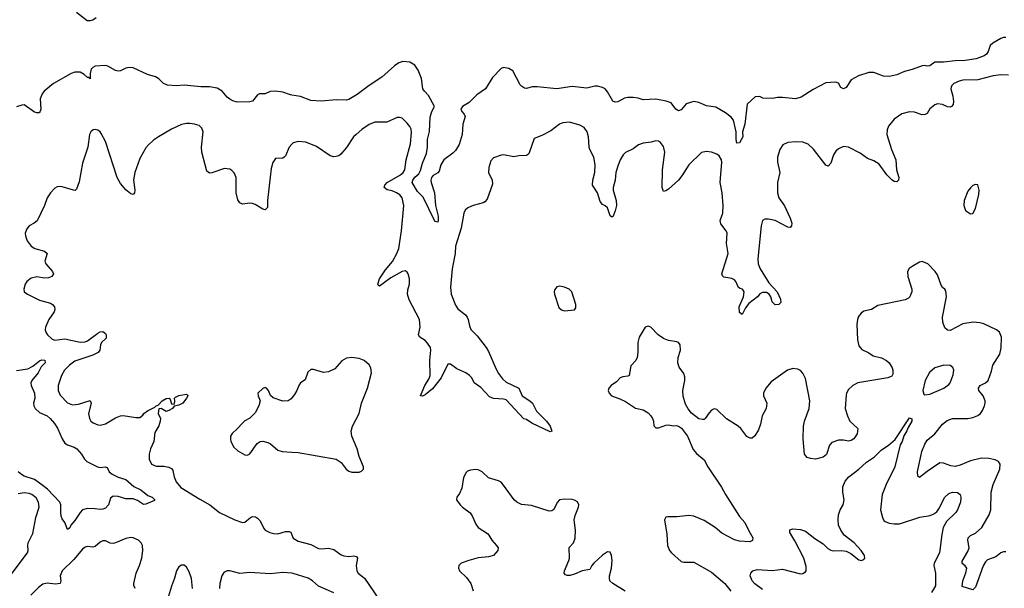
# Model space of a CAD drawing. Header units: inches. Extents: x 2001573 to 2220545, y 644482 to 846830.
# Tile 68 of 256: x 2017854 to 2025618, y 712331 to 716814. Entities that reach past the tile are written whole.
import ezdxf

# ---------------------------------------------------------------- set-up
doc = ezdxf.new("R2010")
doc.units = ezdxf.units.IN
doc.header["$MEASUREMENT"] = 0
doc.layers.add('C0711', color=7, linetype='Continuous')
doc.layers.add('C0721', color=7, linetype='Continuous')

msp = doc.modelspace()

# ---------------------------------------------------------------- linework, layer by layer
at = {"layer": 'C0711', "color": 5}
for points, elevation in [([(2018456, 716830), (2018432, 716810), (2018410, 716804), (2018385.2, 716805.2), (2018302, 716870)], 240), ([(2020000, 716220.1), (2019990, 716221.6), (2019930, 716242.4), (2019870, 716251.6), (2019830, 716247), (2019790, 716229.5), (2019746, 716230), (2019730, 716220.9), (2019690, 716172.7), (2019670, 716166), (2019570, 716164), (2019533.6, 716173.6), (2019510, 716189), (2019490, 716204), (2019449.4, 716250), (2019410, 716274.7), (2019350, 716285.4), (2019283.7, 716283.7), (2019150, 716297.4), (2019090, 716293.6), (2019018.6, 716298.6), (2018988.7, 716310), (2018950, 716348.7), (2018924.7, 716364.7), (2018863.2, 716383.2), (2018750, 716434), (2018718.6, 716438.6), (2018690, 716432.7), (2018650, 716412.3), (2018630, 716409.6), (2018610, 716413.6), (2018550, 716448), (2018530, 716453), (2018450, 716447.3), (2018430, 716438), (2018417.1, 716422.9), (2018410.5, 716390), (2018410, 716348.7), (2018398, 716358), (2018390, 716357.2), (2018363.3, 716383.3), (2018330, 716399.8), (2018290, 716400.8), (2018259.1, 716390), (2018122, 716310), (2018046, 716250), (2018031.3, 716230), (2018016.9, 716190), (2018020.4, 716110), (2018010, 716081.2), (2017990, 716079.5), (2017970, 716086), (2017890, 716142.6), (2017870, 716141.5), (2017830, 716127.5)], 260), ([(2020000, 715833.5), (2019978.9, 715810), (2019950, 715741.2), (2019940.7, 715730), (2019930, 715722), (2019870, 715719.3), (2019850, 715689), (2019838, 715642), (2019827.9, 715572.1), (2019808.7, 715390), (2019807.7, 715332.3), (2019790, 715316), (2019770, 715319.6), (2019710, 715358.4), (2019690, 715365.1), (2019670, 715367.3), (2019610, 715359.5), (2019589.7, 715369.7), (2019574.3, 715394.3), (2019561, 715450), (2019561.2, 715570), (2019546.4, 715606.4), (2019526.4, 715626.3), (2019510, 715636.4), (2019470, 715639.8), (2019370, 715605.7), (2019350, 715604.2), (2019330, 715619.3), (2019289.8, 715770), (2019287.9, 715810), (2019299.7, 715930), (2019290, 715959), (2019270, 715979.3), (2019231.7, 715991.7), (2019195.9, 715995.9), (2019170, 715995.6), (2019130, 715987.3), (2019050.8, 715950), (2018949, 715891), (2018910, 715864.5), (2018870, 715828), (2018850, 715805.1), (2018800.9, 715719.1), (2018760.8, 715610), (2018752.5, 715552.5), (2018762, 715470), (2018758.8, 715450), (2018750, 715435.3), (2018730, 715441.2), (2018690, 715472.3), (2018650, 715523.7), (2018623.5, 715570), (2018530, 715853.2), (2018497.8, 715917.8), (2018490, 715929.4), (2018470, 715942.9), (2018450, 715949.4), (2018433.4, 715946.6), (2018414.8, 715930), (2018405.5, 715910), (2018390.4, 715810), (2018350, 715682), (2018323.1, 715536.9), (2018302, 715478), (2018291.7, 715468.3), (2018278, 715470), (2018190, 715497.7), (2018170, 715499.8), (2018150, 715496.8), (2018130, 715485.1), (2018097.5, 715450), (2018071.8, 715410), (2018049.3, 715350), (2017991.3, 715228.7), (2017969.1, 715210.9), (2017928.5, 715190), (2017910, 715166), (2017898, 715130), (2017898.7, 715110), (2017913.1, 715070), (2017943.6, 715030), (2017972.7, 715010), (2018048.8, 714988.8), (2018070.2, 714970.2), (2018052.2, 714910), (2018059.2, 714890), (2018113.8, 714830), (2018120.3, 714810), (2018107, 714790), (2018080.7, 714779.3), (2018050, 714777), (2017990, 714787.2), (2017943.9, 714776.1), (2017910.4, 714750), (2017896.4, 714730), (2017886.4, 714690), (2017890.7, 714670), (2017914.8, 714650), (2018010, 714604.2), (2018098.3, 714578.3), (2018113.7, 714570), (2018128.9, 714550), (2018130.2, 714530), (2018124.9, 714510), (2018084.9, 714450), (2018058.9, 714390), (2018055.3, 714370), (2018059.5, 714350), (2018073.7, 714330), (2018110, 714296), (2018130, 714288.1), (2018210, 714299.3), (2018330, 714271.1), (2018370, 714275), (2018390, 714282.9), (2018470, 714343.5), (2018490, 714353.1), (2018510, 714355.5), (2018530, 714341.5), (2018535.9, 714330), (2018535.8, 714304.2), (2018499.7, 714270), (2018491.1, 714250), (2018487.3, 714210), (2018472.8, 714190), (2018431.1, 714168.9), (2018290, 714121.2), (2018247.4, 714090), (2018207.8, 714050), (2018184.4, 714010), (2018157.8, 713930), (2018157.4, 713890), (2018173.5, 713853.5), (2018230, 713792.4), (2018270, 713778.9), (2018318, 713782), (2018411, 713811), (2018417.3, 713790), (2018397.6, 713710), (2018404.4, 713670), (2018416.3, 713650), (2018434.7, 713634.7), (2018470, 713619.5), (2018490, 713618.4), (2018530, 713628.7), (2018610, 713675.3), (2018650, 713692), (2018670, 713694.4), (2018770, 713678), (2018802, 713678), (2018824.1, 713695.9), (2018833.2, 713710), (2018860.9, 713730), (2018919.7, 713760.3), (2018930, 713770.4), (2018945.1, 713774.9), (2018978, 713810), (2019010, 713827.7), (2019032, 713830), (2019041, 713821), (2019050, 713784.7), (2019070, 713782), (2019074.6, 713785.4), (2019077.2, 713810), (2019074, 713830), (2019082.5, 713837.5), (2019110, 713851.7), (2019170, 713860.7), (2019177.5, 713857.5), (2019180.7, 713850), (2019170.3, 713830), (2019140.4, 713790), (2019110, 713774), (2019073.2, 713766.8), (2019058, 713750), (2019030, 713733.2), (2019010, 713725.2), (2018970, 713748.7), (2018950, 713746), (2018947.3, 713710), (2018964, 713670), (2018963, 713650), (2018950, 713613.2), (2018920.5, 713559.5), (2018911.1, 713490), (2018884.5, 713430), (2018874.9, 713390), (2018875.3, 713350), (2018893.4, 713310), (2018930, 713293.4), (2018990, 713293.1), (2019030, 713286), (2019050, 713277), (2019060.5, 713260.5), (2019071.5, 713210), (2019087.6, 713170), (2019125, 713125), (2019273.5, 713033.5), (2019353.4, 712990), (2019429.4, 712929.4), (2019550, 712870.3), (2019610, 712850.3), (2019630, 712853.7), (2019673.2, 712890), (2019690, 712896.5), (2019714.1, 712894.1), (2019730, 712885.5), (2019746.6, 712866.6), (2019780.6, 712800.6), (2019790.3, 712790), (2019825.3, 712770), (2019857.3, 712762.7), (2019890, 712761.9), (2019950, 712779), (2019980, 712780), (2019992.7, 712772.7), (2020000, 712753.4)], 280), ([(2017830, 714048.8), (2017918.3, 714061.7), (2017957.2, 714082.8), (2018010, 714126), (2018030, 714131.8), (2018053.4, 714130), (2018054, 714110), (2018023, 714077), (2017999.2, 714030), (2017951.1, 713970), (2017941.4, 713950), (2017943.5, 713930), (2017970.1, 713869.9), (2017973.1, 713830), (2017964.2, 713790), (2017964.7, 713770), (2017975.2, 713750), (2018010, 713717.1), (2018070, 713691), (2018094.7, 713670), (2018129, 713630), (2018152.9, 713592.9), (2018188.8, 713508.8), (2018210, 713474.9), (2018230, 713461.5), (2018284.5, 713444.5), (2018304.9, 713430), (2018342.4, 713390), (2018364.4, 713350), (2018384, 713330), (2018468.5, 713288.5), (2018490, 713284.9), (2018527.9, 713287.9), (2018543.5, 713283.5), (2018558.7, 713250), (2018582.6, 713230), (2018630, 713208.5), (2018690.5, 713190), (2018754, 713134), (2018810, 713107.8), (2018863.8, 713063.8), (2018898.8, 713050), (2018921, 713030), (2018917.3, 713022.7), (2018850, 712994.5), (2018830, 712992.7), (2018782.4, 713022.4), (2018750, 713035.6), (2018690, 713037), (2018630, 713056), (2018590, 713057), (2018570, 713042), (2018554, 712990), (2018530, 712962), (2018510, 712954), (2018490, 712953.3), (2018450, 712958.9), (2018390, 712959.7), (2018350, 712949.6), (2018330, 712929.6), (2018290, 712866.9), (2018258.4, 712830), (2018250, 712809.3), (2018230, 712794), (2018209.3, 712850), (2018190, 712879), (2018181.3, 712901.3), (2018177.4, 712930), (2018178.7, 712990), (2018170.9, 713010), (2018072.5, 713112.5), (2018040.2, 713140.2), (2017970, 713189.9), (2017890, 713215.3), (2017867.6, 713227.6), (2017842, 713250)], 260), ([(2020000, 713831.9), (2019994.7, 713825.3), (2019970, 713809.7), (2019930, 713806.9), (2019853.3, 713833.3), (2019831.5, 713851.5), (2019815.6, 713890), (2019799.3, 713910), (2019790, 713914.3), (2019770, 713907.6), (2019732.7, 713870), (2019735.5, 713850), (2019750.8, 713810), (2019740.5, 713770), (2019710, 713715.1), (2019670, 713673.6), (2019630, 713651.3), (2019610, 713633.3), (2019570, 713587.6), (2019529.1, 713550.9), (2019517.6, 713530), (2019515.3, 713510), (2019520.3, 713490), (2019543.4, 713443.4), (2019574.1, 713414.1), (2019630, 713383.6), (2019650, 713381.7), (2019670, 713392.2), (2019726, 713474), (2019750, 713488.2), (2019770, 713492.2), (2019810, 713481.3), (2019830.5, 713470), (2019890, 713420.5), (2019924.7, 713410), (2020000, 713405.7)], 320), ([(2017723.7, 712356.3), (2017915.6, 712610), (2017921.7, 712630), (2017917.7, 712670), (2017921, 712690), (2017957.5, 712762.5), (2017982.4, 712890), (2018008.2, 712970), (2018002.6, 713010), (2017983.3, 713043.3), (2017950, 713072), (2017930, 713079.9), (2017890, 713082.8), (2017843.2, 713076.7)], 280), ([(2018764.2, 712330), (2018754.7, 712354.7), (2018752.9, 712370), (2018771.7, 712450), (2018799.8, 712510), (2018817.2, 712570), (2018826, 712630), (2018822, 712670), (2018812.8, 712690), (2018790, 712711.1), (2018750, 712728.2), (2018730, 712731.2), (2018690, 712723.5), (2018610.2, 712689.8), (2018590, 712685.7), (2018567.6, 712687.6), (2018530, 712706), (2018510, 712706.3), (2018490, 712695.8), (2018450, 712660.5), (2018430, 712655.4), (2018390, 712660.4), (2018370, 712655.4), (2018350, 712638.9), (2018281.8, 712558.2), (2018188.6, 712470), (2018173.7, 712430), (2018178.3, 712390), (2018172.1, 712367.9), (2018137.1, 712362.9), (2018070, 712370.6), (2018037.1, 712362.9), (2018001.9, 712338.1), (2017942.5, 712277.5)], 280), ([(2019218, 712330), (2019210, 712409.2), (2019190, 712462), (2019170, 712496.9), (2019150, 712512.6), (2019130, 712513.7), (2019110, 712500.5), (2019091.6, 712470), (2019075.6, 712410), (2019050, 712347), (2019026.6, 712270)], 280), ([(2020000, 712449.5), (2019930, 712455.5), (2019830, 712444.1), (2019670, 712455), (2019590, 712446.9), (2019510.3, 712469.7), (2019490, 712468.4), (2019464.8, 712455.2), (2019447.1, 712430), (2019432.2, 712370), (2019430.2, 712330)], 280)]:
    msp.add_lwpolyline(points, dxfattribs=dict(at, elevation=elevation))
at = {"layer": 'C0721', "color": 5}
for points, elevation in [([(2025630, 716674), (2025610, 716673.8), (2025590, 716667.1), (2025527.6, 716630), (2025506.7, 716610), (2025490, 716562.7), (2025476.4, 716543.6), (2025459.3, 716530), (2025394.9, 716505.1), (2025310, 716491.4), (2025230, 716488.7), (2025138.9, 716478.9), (2025070, 716479.7), (2025030, 716451.1), (2025010, 716446.6), (2024990, 716453.5), (2024970, 716450.9), (2024890, 716420.9), (2024830, 716406.4), (2024770, 716378.8), (2024710, 716367.1), (2024665.2, 716370), (2024590, 716397.6), (2024550, 716397.7), (2024467.4, 716372.6), (2024410, 716340.9), (2024370, 716279.3), (2024350.5, 716269.5), (2024330, 716279.3), (2024310, 716313.2), (2024290, 716322.7), (2024210, 716317.2), (2024110, 716265.2), (2024015.9, 716204.1), (2023970, 716189.2), (2023870, 716201.2), (2023830, 716201.2), (2023790, 716193.2), (2023714.6, 716194.6), (2023690, 716208), (2023652.7, 716207.3), (2023590.9, 716149.1), (2023570.6, 715990), (2023553, 715930), (2023555.5, 715890), (2023530, 715844), (2023510, 715841.2), (2023504.4, 715870), (2023504.4, 715930), (2023483.3, 716023.3), (2023464.8, 716044.8), (2023419.4, 716079.4), (2023344.4, 716124.4), (2023270, 716136.2), (2023210, 716162.6), (2023170, 716169.6), (2023110, 716151.5), (2023070, 716103.5), (2023050, 716096.9), (2023028.8, 716108.8), (2022990, 716159.3), (2022951.9, 716171.9), (2022870, 716187.3), (2022770, 716181.6), (2022730, 716194.5), (2022690, 716200.7), (2022650, 716202), (2022623.4, 716196.6), (2022570, 716167.6), (2022550, 716164.7), (2022530, 716172.3), (2022490, 716246.6), (2022470, 716269.6), (2022450, 716280.7), (2022410, 716289.5), (2022390, 716289.4), (2022326.6, 716273.4), (2022210, 716287.2), (2022090, 716268.2), (2021934.4, 716285.6), (2021896.2, 716283.8), (2021850, 716272), (2021834.2, 716274.2), (2021810, 716289.4), (2021801.6, 716301.6), (2021743.6, 716410), (2021710, 716429.7), (2021670, 716437.6), (2021650, 716429.4), (2021582.3, 716357.7), (2021527.7, 716270), (2021458.8, 716221.2), (2021398.9, 716161.1), (2021344.9, 716130), (2021332.7, 716110), (2021339.3, 716090), (2021358, 716070), (2021366.4, 716050), (2021348.4, 715990), (2021342.6, 715910), (2021320.5, 715830), (2021290, 715782), (2021270, 715762), (2021198, 715710), (2021176, 715670), (2021161.1, 715618.9), (2021152.1, 715607.9), (2021114.6, 715585.4), (2021100.7, 715570), (2021096.3, 715550), (2021099.1, 715530), (2021123.8, 715450), (2021133.7, 715350), (2021154, 715266), (2021154.8, 715230), (2021150, 715218), (2021130, 715222), (2021124, 715230), (2021035.1, 715415.1), (2020990, 715459.5), (2020948.6, 715530), (2020954, 715550), (2020970, 715571.8), (2021000.6, 715599.4), (2021015.6, 715624.4), (2021030, 715682.8), (2021060.5, 715759.5), (2021069, 715810), (2021069.3, 715870), (2021086, 715934), (2021090, 716044.7), (2021102.6, 716090), (2021125.6, 716130), (2021077.1, 716217.1), (2021046.2, 716250), (2021034, 716270), (2021023.4, 716350), (2020996.6, 716416.7), (2020970, 716455.1), (2020930, 716480.4), (2020875.1, 716484.9), (2020844.9, 716475.1), (2020810, 716451.8), (2020710, 716361.6), (2020610, 716295.6), (2020516.3, 716223.7), (2020450, 716185.1), (2020430, 716179.5), (2020350, 716181.6), (2020230, 716172), (2020150, 716177), (2020069.6, 716209.6), (2020000, 716220.1)], 260), ([(2025650, 716377.8), (2025590, 716380.4), (2025530, 716371.8), (2025410, 716339), (2025290, 716336.4), (2025261, 716330), (2025218.8, 716310), (2025204.4, 716295.6), (2025198, 716282), (2025195.8, 716270), (2025211.3, 716211.3), (2025216.9, 716170), (2025213.3, 716146.7), (2025202, 716130), (2025190, 716124), (2025170, 716126.2), (2025130, 716146.6), (2025090, 716151.6), (2025070, 716142.4), (2025030, 716111.5), (2025010, 716074.5), (2024994.3, 716065.7), (2024970, 716064.2), (2024910, 716086.3), (2024870, 716087.8), (2024810, 716071.8), (2024750.3, 716029.7), (2024704.4, 715975.6), (2024693.5, 715946.5), (2024690.3, 715910), (2024727.8, 715790), (2024762.4, 715710), (2024768.9, 715630), (2024786, 715570), (2024784.4, 715550), (2024770, 715535.6), (2024750, 715538.3), (2024730, 715551.1), (2024691, 715590), (2024630, 715676.4), (2024590, 715700.4), (2024538.9, 715718.9), (2024481.3, 715761.3), (2024390, 715808.3), (2024350, 715813.3), (2024310, 715796.3), (2024290, 715778.7), (2024271.9, 715748.1), (2024250, 715684), (2024230, 715659.3), (2024210, 715667.3), (2024113.3, 715793.3), (2024070, 715831.6), (2024028.2, 715848.2), (2023970, 715852.6), (2023910, 715846), (2023872, 715828), (2023848.2, 715790), (2023828.8, 715730), (2023830.3, 715690), (2023847.6, 715610), (2023830.3, 715530), (2023830.3, 715450), (2023840.3, 715410), (2023885.7, 715345.7), (2023930.3, 715250), (2023941.1, 715210), (2023940.4, 715190), (2023930, 715175.1), (2023910, 715178.7), (2023811.8, 715231.8), (2023757.1, 715242.9), (2023730, 715242.9), (2023710, 715232), (2023699.6, 715190), (2023673.2, 714930), (2023676.8, 714890), (2023692.5, 714850), (2023760.2, 714740.2), (2023827.4, 714670), (2023852.6, 714610), (2023854.4, 714585.6), (2023841, 714570), (2023810, 714567.1), (2023787.3, 714590), (2023775.8, 714630), (2023764.7, 714650), (2023742.8, 714662.8), (2023710, 714663.5), (2023690, 714653), (2023670.7, 714629.2), (2023602.6, 714577.4), (2023576.5, 714543.5), (2023550, 714489.6), (2023530, 714505.2), (2023528, 714550), (2023560.4, 714630), (2023567.3, 714670), (2023552.7, 714690), (2023534.3, 714694.3), (2023522.9, 714702.9), (2023501.6, 714750), (2023490, 714764.5), (2023470, 714774.3), (2023405.2, 714785.2), (2023395.2, 714795.2), (2023391.1, 714810), (2023440.4, 714970), (2023426.9, 715050), (2023432.4, 715130), (2023425.1, 715150), (2023383.6, 715203.6), (2023378.5, 715230), (2023397.4, 715290), (2023401.4, 715350), (2023391.8, 715450), (2023377.3, 715530), (2023389.8, 715690), (2023386.6, 715710), (2023370, 715739.7), (2023350, 715755.1), (2023309.8, 715769.8), (2023270, 715775.8), (2023230, 715767.2), (2023130, 715671.2), (2023075.6, 715584.4), (2023047.7, 715550), (2022970, 715479.1), (2022950, 715465.1), (2022930, 715460.9), (2022921, 715490), (2022922.4, 715630), (2022941.5, 715770), (2022930, 715815.1), (2022906, 715846), (2022890, 715855.6), (2022870, 715858), (2022832.1, 715847.9), (2022770, 715840.9), (2022732.3, 715827.7), (2022690, 715797.4), (2022631.5, 715768.4), (2022612.7, 715750), (2022590, 715709.5), (2022570, 715659.5), (2022555.6, 715610), (2022548.6, 715550), (2022532.9, 715490), (2022533.8, 715470), (2022557.6, 715390), (2022559.7, 715350), (2022550, 715306.6), (2022530, 715259.3), (2022520.9, 715260.9), (2022510, 715268), (2022487.8, 715330), (2022470, 715347.8), (2022450, 715357.4), (2022430, 715381.6), (2022409.8, 715450), (2022369.8, 715510), (2022372.8, 715550), (2022388.4, 715610), (2022391.9, 715670), (2022382, 715730), (2022350.6, 715790), (2022345.4, 715810), (2022339.8, 715890), (2022329.8, 715929.8), (2022304.1, 715964.1), (2022270, 715984), (2022190, 716005.1), (2022138, 716002), (2022110, 715989.6), (2022041.4, 715938.6), (2021970, 715902.4), (2021910, 715878.4), (2021870, 715764), (2021865.3, 715754.7), (2021850, 715742.9), (2021790, 715740.9), (2021750, 715731.8), (2021670, 715747.6), (2021650, 715747.3), (2021590, 715724.5), (2021570, 715700.9), (2021554.4, 715650), (2021550.3, 715610.3), (2021579.6, 715550), (2021581.2, 715518.8), (2021539.6, 715400.4), (2021522.6, 715377.4), (2021509.1, 715370.9), (2021430, 715348.5), (2021388.2, 715331.8), (2021367.1, 715312.9), (2021356.5, 715290), (2021335.8, 715170), (2021290.2, 715030), (2021286.7, 714970), (2021263.5, 714850), (2021250, 714706), (2021257.4, 714650), (2021290, 714563.8), (2021310, 714534.4), (2021368.3, 714488.3), (2021382, 714470), (2021390.3, 714450.3), (2021399.9, 714399.9), (2021412.5, 714372.5), (2021461.2, 714321.2), (2021531.4, 714230), (2021550, 714197.1), (2021610, 714058.4), (2021630, 714024.9), (2021661.7, 713981.7), (2021690, 713955.6), (2021790.3, 713910.3), (2021815.6, 713850), (2021875.6, 713810), (2021896.9, 713790), (2021928.8, 713728.8), (2022006.7, 713650), (2022037, 713610), (2022050.7, 713569.3), (2022035.9, 713564.1), (2021892.9, 713632.9), (2021850, 713662), (2021830, 713668.7), (2021690, 713816.4), (2021670, 713822.2), (2021590, 713828.7), (2021559.6, 713839.6), (2021490, 713915.6), (2021438.4, 713950), (2021418.3, 713990), (2021401, 714010), (2021371.4, 714031.4), (2021301.5, 714061.5), (2021250, 714099.6), (2021230, 714098.4), (2021177.7, 713990), (2021110, 713904.5), (2021050, 713856.9), (2021030, 713846), (2021015.3, 713850), (2021047.4, 713930), (2021080.4, 713979.6), (2021090.6, 714009.4), (2021087.2, 714130), (2021096.5, 714210), (2021092.3, 714230), (2021070, 714264.8), (2021050, 714285.8), (2021009.6, 714310), (2020998.5, 714330), (2021012.1, 714390), (2021006.8, 714450), (2020925, 714605), (2020911.6, 714650), (2020914.6, 714685.4), (2020927.8, 714730), (2020928.7, 714748.7), (2020928.6, 714770), (2020917.5, 714810), (2020910, 714823.5), (2020893.3, 714833.3), (2020870, 714829.3), (2020781.5, 714778.5), (2020690, 714713.3), (2020680.3, 714720.3), (2020676.9, 714730), (2020691.7, 714770), (2020737.4, 714842.6), (2020792.8, 714907.2), (2020829.1, 714970), (2020842.7, 715010), (2020865.4, 715150), (2020882, 715350), (2020870, 715409.6), (2020852.6, 715432.6), (2020824.7, 715450), (2020790, 715464.6), (2020752.2, 715472.2), (2020726.9, 715490), (2020733.1, 715510), (2020752.1, 715530), (2020855.8, 715590), (2020878.3, 715610), (2020890.4, 715630), (2020900.5, 715710), (2020934.6, 715834.6), (2020944.8, 715924.8), (2020940.9, 715950), (2020931.3, 715971.3), (2020910, 715999.7), (2020870, 716037.6), (2020850, 716043.6), (2020830, 716042.4), (2020750, 716007.6), (2020654.9, 716005.1), (2020610, 715987.1), (2020551.8, 715948.2), (2020506.3, 715910), (2020486.5, 715890), (2020430, 715807.3), (2020385.5, 715754.5), (2020370, 715741.6), (2020350, 715734.7), (2020330, 715734.3), (2020301.5, 715741.5), (2020194.6, 715814.6), (2020110, 715847.8), (2020050, 715853.7), (2020010, 715844.7), (2020000, 715833.5)], 280), ([(2025630, 712618.9), (2025610, 712618.3), (2025590, 712609.7), (2025550, 712578.5), (2025485, 712555), (2025470, 712539.7), (2025451.9, 712508.1), (2025390, 712340.7), (2025370, 712318), (2025285, 712345), (2025289.8, 712389.8), (2025313.4, 712453.4), (2025320.9, 712490), (2025310, 712507.8), (2025286.1, 712526.1), (2025286, 712546), (2025330, 712620.3), (2025340.6, 712650), (2025330.8, 712710), (2025333.3, 712730), (2025350, 712746.7), (2025390, 712767.2), (2025439.3, 712810), (2025499.3, 712910), (2025510.8, 712950), (2025513.1, 713090), (2025529.9, 713150.1), (2025582.7, 713270), (2025586.3, 713310), (2025571.8, 713331.8), (2025545.1, 713345.1), (2025496, 713356), (2025437, 713357), (2025350, 713335.2), (2025270, 713301), (2025231.1, 713291.1), (2025196.2, 713296.2), (2025139.2, 713319.2), (2025110, 713319.7), (2025008.2, 713251.8), (2024950, 713203.7), (2024934.8, 713214.8), (2024933, 713250), (2024966.8, 713410), (2024990, 713468.9), (2025010, 713500.2), (2025070, 713548.3), (2025130, 713624.5), (2025166.4, 713653.6), (2025210, 713669.3), (2025330, 713670.2), (2025370, 713676.9), (2025410, 713694.3), (2025429.8, 713710.2), (2025446, 713734), (2025462.4, 713770), (2025467.7, 713790), (2025466.6, 713810), (2025450.9, 713850), (2025416.2, 713890), (2025414.8, 713910), (2025428.4, 713930), (2025469.8, 713950.2), (2025489.7, 713970), (2025516.8, 714043.2), (2025528.4, 714091.6), (2025582.9, 714177.1), (2025593.5, 714226.5), (2025594.8, 714310), (2025579.7, 714350), (2025556.9, 714370), (2025457.1, 714417.1), (2025425.4, 714425.4), (2025371.1, 714428.9), (2025290, 714415.3), (2025190, 714364.4), (2025170, 714367.1), (2025150, 714385.4), (2025132.4, 714430), (2025129.8, 714470), (2025160.7, 714630), (2025157.2, 714677.2), (2025148.7, 714690), (2025130, 714704), (2025120.1, 714720.1), (2025090, 714804), (2025072, 714830), (2025013.6, 714890), (2024970, 714907.6), (2024950, 714902.9), (2024890.4, 714869.6), (2024868.4, 714851.6), (2024855.5, 714830), (2024856.4, 714790), (2024888, 714690), (2024888, 714670), (2024881.6, 714650), (2024871.8, 714628.2), (2024861.7, 714618.3), (2024835.3, 714604.7), (2024619.5, 714560.5), (2024570, 714529.7), (2024510, 714516.2), (2024490, 714500.9), (2024466.7, 714473.3), (2024458.9, 714450), (2024454.7, 714410), (2024460.7, 714290), (2024470, 714243.8), (2024494.7, 714214.7), (2024548.5, 714188.5), (2024584.7, 714164.7), (2024650, 714148.1), (2024690, 714127.9), (2024710, 714108.8), (2024734.4, 714070), (2024739.6, 714050), (2024739.3, 714020.7), (2024730, 714003.6), (2024698.8, 713990), (2024462, 713950), (2024424.4, 713930), (2024390, 713897.6), (2024374, 713870), (2024370, 713854), (2024364.1, 713750), (2024380.5, 713690), (2024399.8, 713650), (2024462.3, 713590), (2024456.9, 713550), (2024430.2, 713510), (2024410, 713496.1), (2024390, 713490.9), (2024350, 713498.7), (2024310, 713499.3), (2024258.2, 713481.8), (2024240, 713460), (2024214.6, 713385.4), (2024190, 713364.2), (2024130, 713350.6), (2024090, 713353.5), (2024063.4, 713363.4), (2024041.6, 713390), (2024032.5, 713510), (2024033.1, 713610), (2024042, 713650), (2024079.9, 713750), (2024085.4, 713810), (2024050, 713985.6), (2024028.5, 714028.5), (2024010, 714049.7), (2023990, 714059.3), (2023950, 714063.5), (2023908.4, 714051.6), (2023780, 713960), (2023736.9, 713910), (2023719, 713870), (2023719.6, 713850), (2023744.7, 713790), (2023739.3, 713750), (2023708.5, 713690), (2023694.5, 713625.5), (2023679, 713581), (2023650, 713532.1), (2023630, 713515.8), (2023614.2, 713514.2), (2023587.3, 713527.3), (2023539.2, 713590), (2023518.3, 713610), (2023428.1, 713668.1), (2023350, 713740.9), (2023330, 713746), (2023310, 713736), (2023290, 713716), (2023258, 713670), (2023250, 713662.9), (2023238.9, 713661.1), (2023210, 713667.1), (2023152.2, 713712.2), (2023125.5, 713745.5), (2023103.6, 713783.6), (2023085.7, 713845.7), (2023083.9, 713890), (2023099.2, 713970), (2023098.4, 713998.4), (2023090, 714023.7), (2023054.6, 714074.6), (2023043, 714110), (2023046.3, 714150), (2023064.2, 714210), (2023060.7, 714250), (2023048, 714268), (2023034.6, 714274.6), (2022970, 714286.3), (2022930, 714301.6), (2022889.3, 714330), (2022830, 714389.2), (2022810, 714397.2), (2022786, 714390), (2022738, 714310), (2022728.4, 714270), (2022728, 714190), (2022722, 714150), (2022712.2, 714127.8), (2022673.8, 714086.2), (2022660.7, 714010), (2022650, 714003.6), (2022610, 713998.3), (2022590, 713989.7), (2022560.4, 713959.6), (2022517.3, 713930), (2022498.8, 713910), (2022494, 713890), (2022502.8, 713870), (2022521, 713850), (2022586.1, 713826.1), (2022630, 713804.4), (2022710, 713750.4), (2022770, 713737.6), (2022810, 713715.5), (2022831.5, 713691.6), (2022843.8, 713670), (2022850.4, 713650), (2022853.4, 713613.4), (2022870, 713597.3), (2022890, 713595.5), (2022950, 713617.6), (2022970, 713619.3), (2023010, 713612.7), (2023030, 713614), (2023050, 713608.7), (2023073.7, 713593.7), (2023119.5, 713530), (2023164.8, 713424.8), (2023190, 713394), (2023250, 713344.7), (2023280.7, 713290), (2023388.8, 713128.8), (2023419.5, 713070), (2023530, 712897.1), (2023571.7, 712850), (2023603.6, 712783.6), (2023635.8, 712730), (2023631.7, 712708.3), (2023610, 712697.6), (2023530, 712704.1), (2023490, 712713.5), (2023390, 712767.1), (2023337.6, 712810), (2023250, 712866.2), (2023170, 712901.1), (2023130, 712904.7), (2023035.9, 712895.9), (2022965.2, 712894.8), (2022948.2, 712891.8), (2022939.1, 712870), (2022956.9, 712756.9), (2022962.4, 712670), (2022977.4, 712630), (2022994.3, 712610), (2023070, 712543.8), (2023090, 712537.5), (2023170, 712538), (2023310, 712458.1), (2023415, 712370), (2023461.8, 712310)], 320), ([(2020000, 713405.7), (2020050, 713402.8), (2020350, 713348.4), (2020390, 713323), (2020428.5, 713270), (2020450, 713254.9), (2020473.8, 713246.2), (2020530, 713248.2), (2020550, 713254.8), (2020565.2, 713270), (2020565.2, 713290), (2020531.6, 713370), (2020516.2, 713430), (2020473.6, 713530), (2020467, 713570), (2020479.5, 713610), (2020531.1, 713708.9), (2020548.2, 713790), (2020596.4, 713910), (2020626.9, 714030), (2020623, 714070), (2020610, 714094), (2020570, 714128), (2020530, 714142), (2020470, 714149.7), (2020430, 714146), (2020395.4, 714124.6), (2020338, 714062), (2020290, 714037.6), (2020250, 714034), (2020170, 714056), (2020150, 714057.2), (2020125.9, 714034.2), (2020106.4, 713973.6), (2020068.2, 713950), (2020054.4, 713930), (2020039.5, 713890), (2020021.5, 713858.5), (2020000, 713831.9)], 320), ([(2023710, 712320.7), (2023650, 712367.3), (2023630.8, 712390), (2023614.8, 712430), (2023618.8, 712450), (2023636, 712470), (2023670, 712480.7), (2023790, 712471.1), (2023870, 712480.9), (2024010, 712445.3), (2024030, 712447.2), (2024050, 712461.6), (2024055.6, 712470), (2024056.3, 712503.7), (2024036, 712570), (2023966.3, 712706.3), (2023927.3, 712770), (2023927.1, 712792.9), (2023950, 712799), (2024010, 712795.1), (2024050, 712780.5), (2024123, 712723), (2024190, 712682.4), (2024226.3, 712646.3), (2024250, 712632.5), (2024270, 712627.8), (2024330.5, 712630.5), (2024370, 712623.4), (2024406.9, 712606.9), (2024470, 712555.6), (2024490, 712551.6), (2024510, 712559.5), (2024517, 712570), (2024514.6, 712590), (2024490.3, 712630), (2024433.4, 712690), (2024356, 712750), (2024329.2, 712789.2), (2024311.6, 712830), (2024307.3, 712870), (2024309.5, 712910.5), (2024323.2, 712950), (2024346, 712990), (2024354.9, 713030), (2024343.6, 713090), (2024343.6, 713130), (2024364.1, 713175.9), (2024392, 713210), (2024470, 713271), (2024530, 713325.1), (2024593, 713367), (2024650, 713422.9), (2024703.1, 713456.9), (2024756.3, 713503.7), (2024870, 713674), (2024888, 713668), (2024888.7, 713650), (2024860.1, 713599.9), (2024850, 713572), (2024825.6, 713534.4), (2024811.8, 713490), (2024796.6, 713463.4), (2024753.5, 713290), (2024685.4, 713150), (2024654.8, 713070), (2024642.4, 712950), (2024656.2, 712890), (2024666.6, 712866.6), (2024677.6, 712857.6), (2024710, 712844.7), (2024750, 712838.3), (2024790, 712839.2), (2024951.1, 712891.1), (2025034.3, 712905.7), (2025062.4, 712917.6), (2025084.7, 712935.3), (2025101.6, 712958.4), (2025149.3, 713050.7), (2025181.2, 713078.8), (2025210, 713089.6), (2025247.6, 713087.6), (2025269.3, 713070), (2025273.6, 713050), (2025273.3, 713010), (2025249.6, 712950), (2025235.6, 712930), (2025162.9, 712857.1), (2025135.8, 712810), (2025124, 712756), (2025106.9, 712610), (2025065.4, 712530), (2025062, 712510), (2025075.1, 712450), (2025074, 712350), (2025042.6, 712297.4)], 340), ([(2022629.1, 712309.1), (2022529.8, 712369.8), (2022508.5, 712390), (2022503.5, 712410), (2022504.6, 712430), (2022520.7, 712490), (2022526.4, 712550), (2022520.9, 712590), (2022510, 712616.2), (2022490, 712618), (2022450, 712592.6), (2022382, 712530), (2022365.2, 712510), (2022350, 712480.7), (2022290, 712469.8), (2022230, 712443.7), (2022193.5, 712433.5), (2022170, 712432.4), (2022158.2, 712438.2), (2022148.4, 712450), (2022148.8, 712470), (2022185, 712550), (2022189.8, 712570), (2022187.4, 712652.6), (2022221.6, 712690), (2022233, 712727), (2022236.8, 712790), (2022225.6, 712870), (2022234.5, 712905.5), (2022261, 712970), (2022263, 712990), (2022252.8, 713012.8), (2022230, 713026.3), (2022210, 713032), (2022150, 713035.3), (2022110.2, 713029.8), (2022091.2, 713008.8), (2022066.2, 712953.8), (2022050, 712941.1), (2022030, 712939.8), (2021890, 712983.5), (2021810, 712993.1), (2021773.3, 713010), (2021752.3, 713030), (2021670, 713145.4), (2021650, 713167.1), (2021630, 713179.1), (2021550, 713202), (2021500.7, 713250), (2021470, 713264.4), (2021450, 713268.5), (2021410, 713263.5), (2021385.7, 713254.3), (2021374.9, 713245.1), (2021354.7, 713205.3), (2021340.2, 713119.8), (2021321.1, 713078.9), (2021300.7, 713050), (2021298.8, 713030), (2021326.8, 712990), (2021346.8, 712970), (2021405.2, 712925.2), (2021421.4, 712901.4), (2021450, 712836), (2021470.3, 712810.3), (2021542.4, 712762.4), (2021554, 712750), (2021575.8, 712710), (2021614.9, 712670), (2021626.4, 712650), (2021624.9, 712630), (2021589.2, 712590.8), (2021550, 712579.3), (2021470, 712570.8), (2021396, 712550), (2021336, 712530), (2021317.3, 712510), (2021313.4, 712490), (2021320.7, 712470), (2021377.2, 712417.2), (2021411.5, 712370), (2021430.2, 712310.2)], 320), ([(2020000, 712753.4), (2020010, 712726.7), (2020050, 712703.2), (2020150, 712677.4), (2020210, 712644.4), (2020230, 712641.3), (2020290, 712646.9), (2020330, 712637.3), (2020390, 712594.6), (2020410, 712587.4), (2020450, 712582.4), (2020490, 712586.8), (2020510, 712581), (2020517.3, 712570), (2020506.7, 712510), (2020512.3, 712470), (2020522.8, 712450), (2020572.7, 712410), (2020686, 712246)], 280), ([(2020330, 712294.5), (2020210, 712347.9), (2020163.7, 712390), (2020130, 712411.7), (2020010, 712448.6), (2020000, 712449.5)], 280)]:
    msp.add_lwpolyline(points, dxfattribs=dict(at, elevation=elevation))
for points, elevation in [([(2025390, 715514), (2025370, 715507), (2025350, 715489.4), (2025330, 715461.2), (2025301.3, 715390), (2025298.4, 715350), (2025310.7, 715310), (2025350, 715282.8), (2025370, 715287.3), (2025390, 715326), (2025415.8, 715435.8), (2025419.7, 715470), (2025410, 715512.7)], 320), ([(2022110, 714713.6), (2022090, 714707.6), (2022073.8, 714686.2), (2022069.1, 714670), (2022070.3, 714650), (2022105.2, 714545.3), (2022125.7, 714525.7), (2022150, 714518.4), (2022230, 714526.8), (2022238, 714542), (2022239.5, 714570), (2022207.6, 714670), (2022186.6, 714690), (2022150, 714706.6)], 320), ([(2025142, 714090), (2025070.4, 714069.6), (2025027.1, 714032.9), (2024992.7, 713970), (2024976.3, 713890), (2024982, 713862), (2024990, 713856), (2025030, 713862), (2025141.2, 713910), (2025180.7, 713939.3), (2025190, 713950.8), (2025214, 714014), (2025220.9, 714050), (2025212, 714072), (2025190, 714086.6)], 340)]:
    msp.add_lwpolyline(points, close=True, dxfattribs=dict(at, elevation=elevation))

doc.saveas('drawing.dxf')
